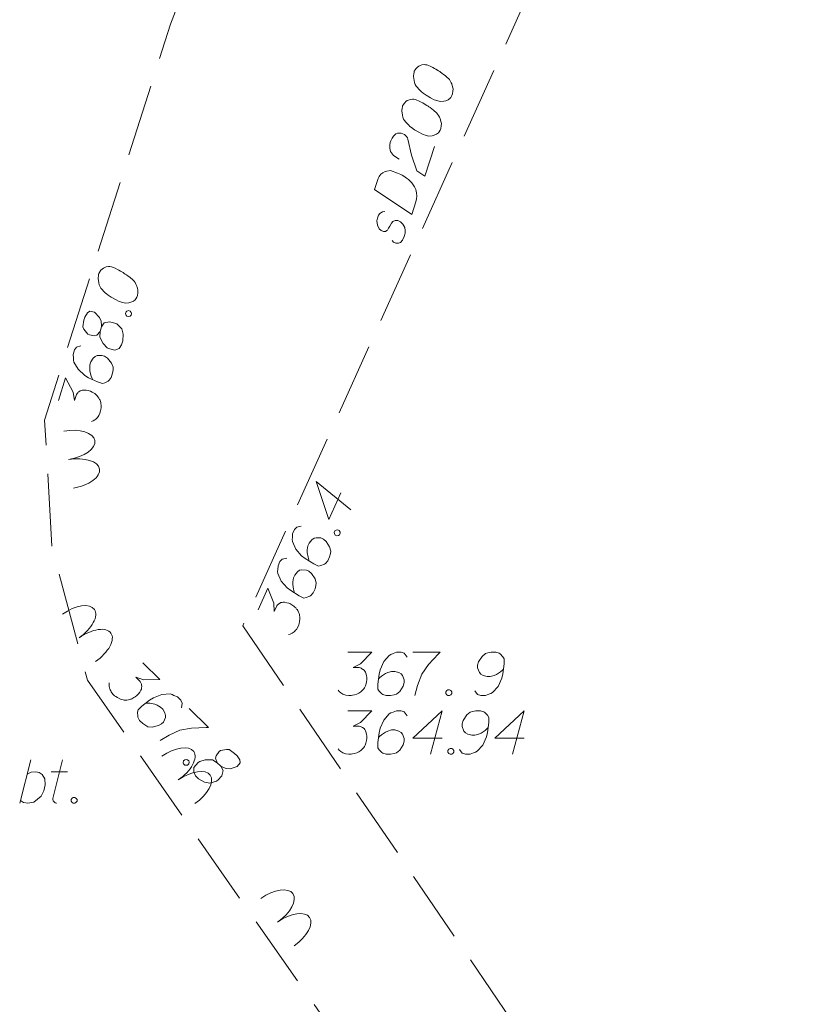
# Model space of a CAD drawing. Header units: metres. Extents: x 5555129 to 5556676, y 5635595 to 5636517.
# Tile 229 of 256: x 5556429 to 5556443, y 5636039 to 5636056. Entities that reach past the tile are written whole.
import ezdxf

# ---------------------------------------------------------------- set-up
doc = ezdxf.new("R2010")
doc.units = ezdxf.units.M
doc.header["$MEASUREMENT"] = 0
doc.linetypes.add('L_0_05', pattern=[1.75, 1.25, -0.5])
doc.layers.add('#digitalizacja', color=7, linetype='Continuous', lineweight=18)
doc.layers.add('#skartowane', color=7, linetype='Continuous', lineweight=18)

# ---------------------------------------------------------------- blocks, each defined once
blk = doc.blocks.new('*U1815')
at = {"layer": '#skartowane', "color": 7, "linetype": 'ByBlock', "lineweight": 18}
blk.add_line((5555314.919, 5636284.219), (5555315.114, 5636284.969), dxfattribs=at)
at = {"layer": '#skartowane', "color": 7, "linetype": 'ByBlock', "lineweight": 18, "flags": 128}
blk.add_lwpolyline([(5555315.049, 5636284.721), (5555315.12, 5636284.756), (5555315.196, 5636284.762), (5555315.255, 5636284.75), (5555315.309, 5636284.715), (5555315.356, 5636284.638), (5555315.362, 5636284.538), (5555315.338, 5636284.431), (5555315.291, 5636284.343), (5555315.161, 5636284.236), (5555315.061, 5636284.219), (5555314.984, 5636284.23), (5555314.931, 5636284.266)], dxfattribs=at)
blk = doc.blocks.new('*U1816')
at = {"layer": '#skartowane', "color": 7, "linetype": 'ByBlock', "lineweight": 18}
for p, q in [((5555315.492, 5636284.301), (5555315.657, 5636284.969)), ((5555315.462, 5636284.762), (5555315.746, 5636284.762))]:
    blk.add_line(p, q, dxfattribs=at)
at = {"layer": '#skartowane', "color": 7, "linetype": 'ByBlock', "lineweight": 18, "flags": 128}
blk.add_lwpolyline([(5555315.556, 5636284.218), (5555315.549, 5636284.22), (5555315.541, 5636284.223), (5555315.534, 5636284.226), (5555315.527, 5636284.23), (5555315.52, 5636284.235), (5555315.514, 5636284.24), (5555315.509, 5636284.247), (5555315.504, 5636284.253), (5555315.5, 5636284.26), (5555315.497, 5636284.268), (5555315.494, 5636284.275), (5555315.493, 5636284.283), (5555315.492, 5636284.291), (5555315.492, 5636284.299), (5555315.493, 5636284.307)], dxfattribs=at)

msp = doc.modelspace()

# ---------------------------------------------------------------- linework, layer by layer
at = {"layer": '#digitalizacja', "color": 36, "linetype": 'Continuous', "lineweight": 18, "true_color": 0x7d3300, "flags": 128}
for points in [[(5556436.32015, 5636055.19185), (5556436.31637, 5636055.18066), (5556436.31067, 5636055.14519), (5556436.30866, 5636055.12094), (5556436.30865, 5636055.10229), (5556436.31037, 5636055.0705), (5556436.31577, 5636055.03127), (5556436.32317, 5636054.99766), (5556436.33608, 5636054.96208), (5556436.3528, 5636054.93778), (5556436.37505, 5636054.91152), (5556436.39741, 5636054.88532), (5556436.42529, 5636054.85715), (5556436.44389, 5636054.8384), (5556436.47368, 5636054.81587), (5556436.52397, 5636054.78024), (5556436.60216, 5636054.73507), (5556436.66551, 5636054.70121), (5556436.7271, 5636054.6804), (5556436.77376, 5636054.67092), (5556436.83163, 5636054.6763), (5556436.8653, 5636054.68358), (5556436.90833, 5636054.70026), (5556436.94205, 5636054.72627), (5556436.95325, 5636054.74113), (5556436.97023, 5636054.77279), (5556436.97969, 5636054.80081), (5556436.98918, 5636054.84747), (5556436.9912, 5636054.89037), (5556436.98392, 5636054.92404), (5556436.96912, 5636054.97262), (5556436.95807, 5636054.9951), (5556436.94325, 5636055.02504), (5556436.92653, 5636055.04934), (5556436.91348, 5636055.06622), (5556436.88933, 5636055.08684), (5556436.88004, 5636055.09626), (5556436.85581, 5636055.11691), (5556436.82602, 5636055.13944), (5556436.79623, 5636055.16197), (5556436.77573, 5636055.17508), (5556436.76089, 5636055.18637), (5556436.74039, 5636055.19948), (5556436.69378, 5636055.2277), (5556436.66775, 5636055.24277), (5556436.64161, 5636055.25778), (5556436.6044, 5636055.27664), (5556436.55588, 5636055.29921), (5556436.53914, 5636055.30487), (5556436.51488, 5636055.30688), (5556436.4906, 5636055.3088), (5556436.45138, 5636055.3034), (5556436.42332, 5636055.29413), (5556436.40083, 5636055.28307), (5556436.37653, 5636055.26635), (5556436.35779, 5636055.24775), (5556436.34646, 5636055.23283), (5556436.33526, 5636055.21796), (5556436.32015, 5636055.19185)], [(5556436.11795, 5636054.59328), (5556436.11417, 5636054.58209), (5556436.10847, 5636054.54662), (5556436.10646, 5636054.52236), (5556436.10644, 5636054.50372), (5556436.10817, 5636054.47192), (5556436.11357, 5636054.4327), (5556436.12096, 5636054.39909), (5556436.13387, 5636054.36351), (5556436.1506, 5636054.33921), (5556436.17284, 5636054.31295), (5556436.1952, 5636054.28674), (5556436.22309, 5636054.25858), (5556436.24168, 5636054.23983), (5556436.27147, 5636054.2173), (5556436.32176, 5636054.18166), (5556436.39995, 5636054.1365), (5556436.46331, 5636054.10263), (5556436.52489, 5636054.08183), (5556436.57155, 5636054.07235), (5556436.62942, 5636054.07773), (5556436.66309, 5636054.08501), (5556436.70612, 5636054.10168), (5556436.73984, 5636054.12769), (5556436.75105, 5636054.14256), (5556436.76802, 5636054.17422), (5556436.77749, 5636054.20224), (5556436.78697, 5636054.2489), (5556436.789, 5636054.29179), (5556436.78172, 5636054.32547), (5556436.76692, 5636054.37405), (5556436.75586, 5636054.39653), (5556436.74104, 5636054.42647), (5556436.72432, 5636054.45077), (5556436.71127, 5636054.46764), (5556436.68712, 5636054.48827), (5556436.67784, 5636054.49768), (5556436.6536, 5636054.51834), (5556436.62381, 5636054.54087), (5556436.59403, 5636054.56339), (5556436.57352, 5636054.5765), (5556436.55869, 5636054.5878), (5556436.53819, 5636054.60091), (5556436.49157, 5636054.62912), (5556436.46555, 5636054.64419), (5556436.43941, 5636054.65921), (5556436.40219, 5636054.67806), (5556436.35367, 5636054.70064), (5556436.33693, 5636054.70629), (5556436.31268, 5636054.7083), (5556436.2884, 5636054.71022), (5556436.24917, 5636054.70482), (5556436.22111, 5636054.69555), (5556436.19863, 5636054.6845), (5556436.17433, 5636054.66778), (5556436.15558, 5636054.64918), (5556436.14426, 5636054.63425), (5556436.13305, 5636054.61939), (5556436.11795, 5636054.59328)], [(5556436.05637, 5636053.67295), (5556435.95955, 5636053.73677), (5556435.90754, 5636053.80421), (5556435.89654, 5636053.86406), (5556435.8968, 5636053.92003), (5556435.9044, 5636053.96114), (5556435.91384, 5636053.98907), (5556435.9365, 5636054.03756), (5556435.95903, 5636054.06734), (5556435.97024, 5636054.08221), (5556435.9984, 5636054.11009), (5556436.02646, 5636054.11936), (5556436.05262, 5636054.12299), (5556436.07124, 5636054.12288), (5556436.09552, 5636054.12096), (5556436.12354, 5636054.1115), (5556436.14956, 5636054.09643), (5556436.16451, 5636054.08519), (5556436.18311, 5636054.06644), (5556436.19981, 5636054.04205), (5556436.21089, 5636054.01966), (5556436.2733, 5636053.74298), (5556436.3618, 5636053.47004), (5556436.49966, 5636053.37979), (5556436.67165, 5636053.88894)], [(5556435.62848, 5636053.14433), (5556435.69273, 5636053.33455), (5556435.71162, 5636053.37185), (5556435.72282, 5636053.38671), (5556435.74348, 5636053.41095), (5556435.76032, 5636053.42391), (5556435.77719, 5636053.43696), (5556435.81464, 5636053.45542), (5556435.84271, 5636053.46469), (5556435.90809, 5636053.47372), (5556436.03117, 5636053.43214), (5556436.08524, 5636053.40769), (5556436.11126, 5636053.39262), (5556436.1374, 5636053.3776), (5556436.16343, 5636053.36253), (5556436.18767, 5636053.34188), (5556436.21745, 5636053.31935), (5556436.2602, 5636053.27997), (5556436.2788, 5636053.26123), (5556436.32526, 5636053.19567), (5556436.34562, 5636053.14521), (5556436.35843, 5636053.09102), (5556436.36378, 5636053.03306), (5556436.35985, 5636052.98453), (5556436.34849, 5636052.93231), (5556436.27477, 5636052.71408), (5556435.62848, 5636053.14433)], [(5556435.81183, 5636052.76456), (5556435.76703, 5636052.76094), (5556435.7258, 5636052.73129), (5556435.70327, 5636052.7015), (5556435.6807, 5636052.65298), (5556435.67113, 5636052.60635), (5556435.68202, 5636052.52788), (5556435.71166, 5636052.468), (5556435.74521, 5636052.43802), (5556435.78806, 5636052.41726), (5556435.81977, 5636052.41901), (5556435.84415, 5636052.43571), (5556435.85348, 5636052.44502), (5556435.87601, 5636052.47481), (5556435.89489, 5636052.51211), (5556435.92498, 5636052.56428), (5556435.94751, 5636052.59406), (5556435.99051, 5636052.61065), (5556436.03341, 5636052.60863), (5556436.08193, 5636052.58605), (5556436.11913, 5636052.54856), (5556436.15432, 5636052.4868), (5556436.16345, 5636052.44004), (5556436.15952, 5636052.3915), (5556436.14626, 5636052.33365), (5556436.11794, 5636052.26842), (5556436.08044, 5636052.23123), (5556436.04496, 5636052.21828), (5556436.00197, 5636052.22034), (5556435.96285, 5636052.23355), (5556435.93497, 5636052.26172)], [(5556435.17239, 5636045.13778), (5556435.58575, 5636045.13778), (5556435.39083, 5636044.93701), (5556435.26092, 5636044.872), (5556435.36721, 5636044.872), (5556435.39083, 5636044.86614), (5556435.40265, 5636044.86019), (5556435.41446, 5636044.85433), (5556435.42627, 5636044.84838), (5556435.44989, 5636044.83071), (5556435.4617, 5636044.81295), (5556435.47351, 5636044.79528), (5556435.47946, 5636044.77752), (5556435.49127, 5636044.73623), (5556435.49713, 5636044.7008), (5556435.49713, 5636044.68304), (5556435.49713, 5636044.65942), (5556435.49127, 5636044.62399), (5556435.48532, 5636044.60037), (5556435.47946, 5636044.57675), (5556435.47351, 5636044.55908), (5556435.46765, 5636044.54727), (5556435.4617, 5636044.53545), (5556435.45584, 5636044.52364), (5556435.44403, 5636044.50588), (5556435.42627, 5636044.48226), (5556435.4086, 5636044.46459), (5556435.39679, 5636044.45278), (5556435.37902, 5636044.44097), (5556435.36135, 5636044.42916), (5556435.33773, 5636044.41735), (5556435.32592, 5636044.4114), (5556435.28454, 5636044.39959), (5556435.24911, 5636044.39373), (5556435.22549, 5636044.38778), (5556435.1842, 5636044.38778), (5556435.13696, 5636044.39373), (5556435.1192, 5636044.39959), (5556435.10153, 5636044.40554), (5556435.08377, 5636044.4114), (5556435.0661, 5636044.42321), (5556435.04834, 5636044.43502), (5556435.01886, 5636044.45864), (5556435.00109, 5636044.48226)], [(5556436.19394, 5636045.05511), (5556436.14669, 5636045.12002), (5556436.09359, 5636045.13778), (5556436.01092, 5636045.13778), (5556435.95187, 5636045.11416), (5556435.91644, 5636045.10235), (5556435.88687, 5636045.08459), (5556435.79239, 5636044.9783), (5556435.72747, 5636044.83657), (5556435.70971, 5636044.75985), (5556435.68609, 5636044.58856), (5556435.68609, 5636044.50002), (5556435.70971, 5636044.46459), (5556435.75695, 5636044.41735), (5556435.77472, 5636044.40554), (5556435.83377, 5636044.38778), (5556435.91049, 5636044.38778), (5556435.96954, 5636044.39959), (5556436.01092, 5636044.4114), (5556436.06997, 5636044.45864), (5556436.12902, 5636044.55312), (5556436.14669, 5636044.61218), (5556436.14669, 5636044.65942), (5556436.11721, 5636044.73623), (5556436.09359, 5636044.76571), (5556436.05221, 5636044.78933), (5556435.98135, 5636044.80709), (5556435.92825, 5636044.80709), (5556435.86325, 5636044.78933), (5556435.82196, 5636044.77166), (5556435.75109, 5636044.72442), (5556435.71566, 5636044.69485), (5556435.6979, 5636044.67718)], [(5556436.29428, 5636045.13778), (5556436.76669, 5636045.13778), (5556436.73721, 5636045.10821), (5556436.56591, 5636044.92519), (5556436.44781, 5636044.75985), (5556436.37695, 5636044.56493), (5556436.32971, 5636044.38778)], [(5556437.36892, 5636044.47045), (5556437.41616, 5636044.40554), (5556437.46936, 5636044.38778), (5556437.55203, 5636044.38778), (5556437.61108, 5636044.4114), (5556437.64651, 5636044.42321), (5556437.67599, 5636044.44097), (5556437.77047, 5636044.54727), (5556437.83548, 5636044.68899), (5556437.85315, 5636044.76571), (5556437.87677, 5636044.93701), (5556437.87677, 5636045.02554), (5556437.85315, 5636045.06097), (5556437.8059, 5636045.10821), (5556437.78823, 5636045.12002), (5556437.72918, 5636045.13778), (5556437.65237, 5636045.13778), (5556437.59332, 5636045.12597), (5556437.55203, 5636045.11416), (5556437.49298, 5636045.06692), (5556437.43393, 5636044.97244), (5556437.41616, 5636044.91338), (5556437.41616, 5636044.86614), (5556437.44574, 5636044.78933), (5556437.46936, 5636044.75985), (5556437.51065, 5636044.73623), (5556437.58151, 5636044.71847), (5556437.6347, 5636044.71847), (5556437.69961, 5636044.73623), (5556437.74099, 5636044.7539), (5556437.81186, 5636044.80114), (5556437.84729, 5636044.83071), (5556437.86496, 5636044.84838)], [(5556436.90246, 5636044.48821), (5556436.93203, 5636044.48821), (5556436.9497, 5636044.4764), (5556436.96746, 5636044.45278), (5556436.96746, 5636044.42321), (5556436.9497, 5636044.39959), (5556436.93203, 5636044.38778), (5556436.90246, 5636044.38778), (5556436.88479, 5636044.39959), (5556436.86703, 5636044.42321), (5556436.86703, 5636044.45278), (5556436.88479, 5636044.4764), (5556436.90246, 5636044.48821)], [(5556435.17239, 5636044.12363), (5556435.58575, 5636044.12363), (5556435.39083, 5636043.92286), (5556435.26092, 5636043.85786), (5556435.36721, 5636043.85786), (5556435.39083, 5636043.852), (5556435.40265, 5636043.84605), (5556435.41446, 5636043.84019), (5556435.42627, 5636043.83424), (5556435.44989, 5636043.81657), (5556435.4617, 5636043.79881), (5556435.47351, 5636043.78114), (5556435.47946, 5636043.76337), (5556435.49127, 5636043.72208), (5556435.49713, 5636043.68665), (5556435.49713, 5636043.66889), (5556435.49713, 5636043.64527), (5556435.49127, 5636043.60984), (5556435.48532, 5636043.58622), (5556435.47946, 5636043.5626), (5556435.47351, 5636043.54493), (5556435.46765, 5636043.53312), (5556435.4617, 5636043.52131), (5556435.45584, 5636043.5095), (5556435.44403, 5636043.49174), (5556435.42627, 5636043.46812), (5556435.4086, 5636043.45045), (5556435.39679, 5636043.43864), (5556435.37902, 5636043.42683), (5556435.36135, 5636043.41502), (5556435.33773, 5636043.40321), (5556435.32592, 5636043.39725), (5556435.28454, 5636043.38544), (5556435.24911, 5636043.37959), (5556435.22549, 5636043.37363), (5556435.1842, 5636043.37363), (5556435.13696, 5636043.37959), (5556435.1192, 5636043.38544), (5556435.10153, 5636043.3914), (5556435.08377, 5636043.39725), (5556435.0661, 5636043.40907), (5556435.04834, 5636043.42088), (5556435.01886, 5636043.4445), (5556435.00109, 5636043.46812)], [(5556436.19394, 5636044.04096), (5556436.14669, 5636044.10587), (5556436.09359, 5636044.12363), (5556436.01092, 5636044.12363), (5556435.95187, 5636044.10001), (5556435.91644, 5636044.0882), (5556435.88687, 5636044.07044), (5556435.79239, 5636043.96415), (5556435.72747, 5636043.82243), (5556435.70971, 5636043.7457), (5556435.68609, 5636043.57441), (5556435.68609, 5636043.48588), (5556435.70971, 5636043.45045), (5556435.75695, 5636043.40321), (5556435.77472, 5636043.3914), (5556435.83377, 5636043.37363), (5556435.91049, 5636043.37363), (5556435.96954, 5636043.38544), (5556436.01092, 5636043.39725), (5556436.06997, 5636043.4445), (5556436.12902, 5636043.53898), (5556436.14669, 5636043.59803), (5556436.14669, 5636043.64527), (5556436.11721, 5636043.72208), (5556436.09359, 5636043.75156), (5556436.05221, 5636043.77518), (5556435.98135, 5636043.79295), (5556435.92825, 5636043.79295), (5556435.86325, 5636043.77518), (5556435.82196, 5636043.75751), (5556435.75109, 5636043.71027), (5556435.71566, 5636043.6807), (5556435.6979, 5636043.66303)], [(5556436.80212, 5636043.65122), (5556436.29428, 5636043.65122), (5556436.80212, 5636044.12363), (5556436.60135, 5636043.37363)], [(5556437.10324, 5636043.45631), (5556437.15048, 5636043.3914), (5556437.20367, 5636043.37363), (5556437.28634, 5636043.37363), (5556437.34539, 5636043.39725), (5556437.38083, 5636043.40907), (5556437.41031, 5636043.42683), (5556437.50479, 5636043.53312), (5556437.56979, 5636043.67484), (5556437.58746, 5636043.75156), (5556437.61108, 5636043.92286), (5556437.61108, 5636044.01139), (5556437.58746, 5636044.04682), (5556437.54022, 5636044.09406), (5556437.52255, 5636044.10587), (5556437.4635, 5636044.12363), (5556437.38668, 5636044.12363), (5556437.32763, 5636044.11182), (5556437.28634, 5636044.10001), (5556437.22729, 5636044.05277), (5556437.16824, 5636043.95829), (5556437.15048, 5636043.89924), (5556437.15048, 5636043.852), (5556437.18005, 5636043.77518), (5556437.20367, 5636043.7457), (5556437.24496, 5636043.72208), (5556437.31582, 5636043.70432), (5556437.36901, 5636043.70432), (5556437.43393, 5636043.72208), (5556437.47531, 5636043.73975), (5556437.54617, 5636043.78699), (5556437.5816, 5636043.81657), (5556437.59927, 5636043.83424)], [(5556438.21927, 5636043.65122), (5556437.71142, 5636043.65122), (5556438.21927, 5636044.12363), (5556438.01849, 5636043.37363)], [(5556436.93789, 5636043.47407), (5556436.96746, 5636043.47407), (5556436.98513, 5636043.46226), (5556437.0029, 5636043.43864), (5556437.0029, 5636043.40907), (5556436.98513, 5636043.38544), (5556436.96746, 5636043.37363), (5556436.93789, 5636043.37363), (5556436.92022, 5636043.38544), (5556436.90246, 5636043.40907), (5556436.90246, 5636043.43864), (5556436.92022, 5636043.46226), (5556436.93789, 5636043.47407)]]:
    msp.add_lwpolyline(points, dxfattribs=at)
at = {"layer": '#skartowane', "color": 7, "linetype": 'L_0_05', "lineweight": 18, "flags": 128}
msp.add_lwpolyline([(5556433.35154, 5636045.59743), (5556440.88154, 5636034.54743), (5556442.93154, 5636028.77743), (5556437.82154, 5636034.40743), (5556430.66154, 5636044.65743), (5556430.05154, 5636046.93743), (5556429.92154, 5636049.15743), (5556432.10154, 5636056.00743), (5556437.09154, 5636069.26743), (5556440.39154, 5636068.09743), (5556438.27154, 5636056.47743), (5556433.35154, 5636045.59743)], close=True, dxfattribs=at)
at = {"layer": '#skartowane', "color": 7, "linetype": 'Continuous', "lineweight": 18, "flags": 128}
for points in [[(5556430.86048, 5636051.69287), (5556430.8569, 5636051.68162), (5556430.85182, 5636051.64605), (5556430.85024, 5636051.62177), (5556430.85056, 5636051.60312), (5556430.85284, 5636051.57136), (5556430.85893, 5636051.53224), (5556430.86692, 5636051.49876), (5556430.88046, 5636051.46342), (5556430.89761, 5636051.43942), (5556430.92031, 5636051.41356), (5556430.94313, 5636051.38775), (5556430.97151, 5636051.36008), (5556430.99044, 5636051.34166), (5556431.02062, 5636051.31967), (5556431.07153, 5636051.28492), (5556431.15051, 5636051.24115), (5556431.21445, 5636051.2084), (5556431.27639, 5636051.18869), (5556431.32321, 5636051.18003), (5556431.38098, 5636051.18644), (5556431.41451, 5636051.19431), (5556431.45724, 5636051.21174), (5556431.4905, 5636051.23834), (5556431.50144, 5636051.2534), (5556431.51785, 5636051.28536), (5556431.52682, 5636051.31354), (5556431.53548, 5636051.36036), (5556431.53674, 5636051.40329), (5556431.52887, 5636051.43683), (5556431.51322, 5636051.48514), (5556431.50177, 5636051.50742), (5556431.48642, 5636051.53709), (5556431.46927, 5636051.5611), (5556431.45593, 5636051.57774), (5556431.43142, 5636051.59793), (5556431.42197, 5636051.60718), (5556431.39737, 5636051.6274), (5556431.36719, 5636051.6494), (5556431.33701, 5636051.6714), (5556431.31628, 5636051.68415), (5556431.30125, 5636051.69518), (5556431.28051, 5636051.70792), (5556431.23341, 5636051.73531), (5556431.20712, 5636051.74992), (5556431.18072, 5636051.76447), (5556431.14318, 5636051.78266), (5556431.09427, 5636051.80438), (5556431.07743, 5636051.80974), (5556431.05315, 5636051.81132), (5556431.02883, 5636051.81281), (5556430.98971, 5636051.80672), (5556430.96182, 5636051.79696), (5556430.93953, 5636051.7855), (5556430.91553, 5636051.76835), (5556430.89712, 5636051.74943), (5556430.88606, 5636051.73431), (5556430.87512, 5636051.71925), (5556430.86048, 5636051.69287)], [(5556430.88171, 5636050.68845), (5556430.90678, 5636050.76723), (5556430.90827, 5636050.79154), (5556430.90167, 5636050.86801), (5556430.87278, 5636050.93302), (5556430.78373, 5636051.02333), (5556430.70315, 5636051.04273), (5556430.66253, 5636051.01233), (5556430.62054, 5636050.93893), (5556430.60263, 5636050.88266), (5556430.58552, 5636050.77032), (5556430.60286, 5636050.72762), (5556430.6694, 5636050.64447), (5556430.69572, 5636050.62995), (5556430.78375, 5636050.61432), (5556430.82468, 5636050.62609), (5556430.88171, 5636050.68845), (5556430.87556, 5636050.59125), (5556430.93307, 5636050.48004), (5556431.0032, 5636050.40815), (5556431.02948, 5636050.39354), (5556431.13825, 5636050.36517), (5556431.21062, 5636050.39786), (5556431.25462, 5636050.45823), (5556431.27611, 5636050.52575), (5556431.28197, 5636050.64168), (5556431.25644, 5636050.73656), (5556431.17126, 5636050.81939), (5556431.1393, 5636050.83581), (5556431.04746, 5636050.85879), (5556430.95436, 5636050.83885), (5556430.90678, 5636050.76723)], [(5556431.32186, 5636051.0007), (5556431.33083, 5636051.02888), (5556431.34745, 5636051.04214), (5556431.37534, 5636051.0519), (5556431.40352, 5636051.04293), (5556431.42064, 5636051.01884), (5556431.42654, 5636050.99842), (5556431.41757, 5636050.97025), (5556431.40096, 5636050.95699), (5556431.37306, 5636050.94723), (5556431.34488, 5636050.9562), (5556431.32776, 5636050.98028), (5556431.32186, 5636051.0007)], [(5556430.54889, 5636050.44119), (5556430.47271, 5636050.41586), (5556430.43968, 5636050.37064), (5556430.41461, 5636050.29186), (5556430.41921, 5636050.22843), (5556430.41972, 5636050.19109), (5556430.42768, 5636050.15752), (5556430.50031, 5636050.03525), (5556430.61568, 5636049.93042), (5556430.6834, 5636049.89023), (5556430.83946, 5636049.81577), (5556430.92383, 5636049.78893), (5556430.96475, 5636049.80069), (5556431.02409, 5636049.83138), (5556431.04073, 5636049.84472), (5556431.07557, 5636049.89561), (5556431.09883, 5636049.96872), (5556431.10549, 5636050.02857), (5556431.10678, 5636050.07158), (5556431.07967, 5636050.14218), (5556431.00755, 5636050.2271), (5556430.95664, 5636050.26185), (5556430.91162, 5636050.27617), (5556430.82949, 5636050.27138), (5556430.79423, 5636050.25781), (5556430.75917, 5636050.22554), (5556430.72076, 5636050.1634), (5556430.70465, 5636050.1128), (5556430.70187, 5636050.04547), (5556430.70618, 5636050.00077), (5556430.72971, 5636049.91892), (5556430.74714, 5636049.87619), (5556430.75859, 5636049.8539)], [(5556430.16032, 5636049.49282), (5556430.28567, 5636049.88672), (5556430.41788, 5636049.64009), (5556430.44043, 5636049.49658), (5556430.47266, 5636049.59787), (5556430.48541, 5636049.6186), (5556430.49466, 5636049.62805), (5556430.50382, 5636049.63753), (5556430.51308, 5636049.64698), (5556430.53708, 5636049.66413), (5556430.55758, 5636049.67), (5556430.578, 5636049.67589), (5556430.59673, 5636049.67618), (5556430.63966, 5636049.67491), (5556430.6752, 5636049.66975), (5556430.69212, 5636049.66436), (5556430.71463, 5636049.6572), (5556430.74662, 5636049.64087), (5556430.76732, 5636049.62804), (5556430.78805, 5636049.61529), (5556430.80309, 5636049.60426), (5556430.81256, 5636049.59509), (5556430.82201, 5636049.58584), (5556430.83149, 5636049.57668), (5556430.84483, 5636049.56004), (5556430.86195, 5636049.53595), (5556430.87343, 5636049.51375), (5556430.88111, 5636049.49892), (5556430.88697, 5636049.47841), (5556430.89287, 5636049.45799), (5556430.89696, 5636049.4319), (5556430.89905, 5636049.41884), (5556430.89775, 5636049.37583), (5556430.89259, 5636049.34029), (5556430.8911, 5636049.31598), (5556430.87858, 5636049.27663), (5556430.85858, 5636049.23342), (5556430.84761, 5636049.21827), (5556430.83658, 5636049.20324), (5556430.82561, 5636049.18809), (5556430.809, 5636049.17483), (5556430.79236, 5636049.16149), (5556430.76091, 5636049.14056), (5556430.73302, 5636049.1308)], [(5556435.05122, 5636047.8984), (5556434.84197, 5636047.43567), (5556434.62077, 5636048.09305), (5556435.22142, 5636047.60108)], [(5556434.36278, 5636047.32188), (5556434.28417, 5636047.30558), (5556434.24611, 5636047.26452), (5556434.21204, 5636047.18919), (5556434.20923, 5636047.12565), (5556434.2054, 5636047.0885), (5556434.2094, 5636047.05424), (5556434.26732, 5636046.92435), (5556434.3697, 5636046.80681), (5556434.43229, 5636046.75902), (5556434.57864, 5636046.66692), (5556434.6593, 5636046.63044), (5556434.70132, 5636046.63736), (5556434.76383, 5636046.66094), (5556434.78191, 5636046.67226), (5556434.82242, 5636046.71875), (5556434.85404, 5636046.78865), (5556434.86761, 5636046.84733), (5556434.8739, 5636046.8899), (5556434.85518, 5636046.96317), (5556434.79342, 5636047.0559), (5556434.7469, 5636047.09634), (5556434.70385, 5636047.1158), (5556434.62172, 5636047.12059), (5556434.58513, 5636047.11121), (5556434.54655, 5636047.08324), (5556434.50117, 5636047.02599), (5556434.47929, 5636046.97761), (5556434.46869, 5636046.91106), (5556434.46778, 5636046.86616), (5556434.48163, 5636046.78213), (5556434.49397, 5636046.73766), (5556434.50275, 5636046.71419)], [(5556434.93526, 5636047.21201), (5556434.94744, 5636047.23896), (5556434.96548, 5636047.25019), (5556434.99433, 5636047.25664), (5556435.02127, 5636047.24446), (5556435.03547, 5636047.21854), (5556435.03895, 5636047.19758), (5556435.02677, 5636047.17063), (5556435.00873, 5636047.1594), (5556434.97989, 5636047.15295), (5556434.95294, 5636047.16513), (5556434.93874, 5636047.19105), (5556434.93526, 5636047.21201)], [(5556434.11219, 5636046.76773), (5556434.03358, 5636046.75143), (5556433.99551, 5636046.71036), (5556433.96145, 5636046.63503), (5556433.95864, 5636046.57149), (5556433.9548, 5636046.53434), (5556433.9588, 5636046.50008), (5556434.01672, 5636046.3702), (5556434.11911, 5636046.25266), (5556434.1817, 5636046.20486), (5556434.32804, 5636046.11276), (5556434.40871, 5636046.07628), (5556434.45073, 5636046.0832), (5556434.51324, 5636046.10678), (5556434.53132, 5636046.1181), (5556434.57183, 5636046.16459), (5556434.60344, 5636046.23449), (5556434.61701, 5636046.29317), (5556434.6233, 5636046.33574), (5556434.60459, 5636046.40901), (5556434.54283, 5636046.50175), (5556434.49631, 5636046.54218), (5556434.45326, 5636046.56164), (5556434.37113, 5636046.56643), (5556434.33453, 5636046.55705), (5556434.29596, 5636046.52908), (5556434.25058, 5636046.47183), (5556434.2287, 5636046.42345), (5556434.2181, 5636046.3569), (5556434.21718, 5636046.312), (5556434.23103, 5636046.22797), (5556434.24338, 5636046.1835), (5556434.25216, 5636046.16004)], [(5556433.61594, 5636045.87099), (5556433.78626, 5636046.24763), (5556433.88889, 5636045.9873), (5556433.89459, 5636045.84215), (5556433.93839, 5636045.939), (5556433.95346, 5636045.95811), (5556433.96375, 5636045.96641), (5556433.97395, 5636045.97476), (5556433.98424, 5636045.98307), (5556434.01007, 5636045.99731), (5556434.03112, 5636046.00076), (5556434.05209, 5636046.00424), (5556434.07072, 5636046.00234), (5556434.11321, 5636045.99609), (5556434.14791, 5636045.98683), (5556434.16409, 5636045.97951), (5556434.18562, 5636045.96978), (5556434.21549, 5636045.94984), (5556434.23456, 5636045.93469), (5556434.25366, 5636045.91961), (5556434.26731, 5636045.90691), (5556434.27566, 5636045.89671), (5556434.28397, 5636045.88642), (5556434.29232, 5636045.87621), (5556434.30363, 5636045.85813), (5556434.31784, 5636045.83222), (5556434.32666, 5636045.80884), (5556434.33255, 5636045.79321), (5556434.33599, 5636045.77216), (5556434.33947, 5636045.75119), (5556434.3405, 5636045.7248), (5556434.34106, 5636045.71159), (5556434.33477, 5636045.66902), (5556434.32551, 5636045.63432), (5556434.3212, 5636045.61035), (5556434.30419, 5636045.57272), (5556434.2793, 5636045.53213), (5556434.26664, 5636045.51836), (5556434.25394, 5636045.50471), (5556434.24128, 5636045.49095), (5556434.22324, 5636045.47971), (5556434.20516, 5636045.46839), (5556434.17149, 5636045.45127), (5556434.14265, 5636045.44481)], [(5556431.62349, 5636044.95635), (5556431.91736, 5636044.66565), (5556431.63759, 5636044.65999), (5556431.49952, 5636044.70514), (5556431.57508, 5636044.63039), (5556431.58775, 5636044.60961), (5556431.59197, 5636044.59707), (5556431.59624, 5636044.5846), (5556431.60045, 5636044.57207), (5556431.60482, 5636044.54289), (5556431.60072, 5636044.52196), (5556431.59669, 5636044.50109), (5556431.58843, 5636044.48428), (5556431.56779, 5636044.44662), (5556431.54704, 5636044.41731), (5556431.53455, 5636044.40468), (5556431.51794, 5636044.38789), (5556431.48885, 5636044.36682), (5556431.46801, 5636044.35422), (5556431.44723, 5636044.34155), (5556431.43058, 5636044.33317), (5556431.4181, 5636044.32889), (5556431.40557, 5636044.32468), (5556431.3931, 5636044.32041), (5556431.37221, 5636044.31609), (5556431.34297, 5636044.31178), (5556431.31798, 5636044.31165), (5556431.30128, 5636044.31156), (5556431.28035, 5636044.31565), (5556431.25948, 5636044.31968), (5556431.23438, 5636044.3279), (5556431.2218, 5636044.33197), (5556431.18408, 5636044.35268), (5556431.15477, 5636044.37343), (5556431.13379, 5636044.38581), (5556431.10443, 5636044.41485), (5556431.07503, 5636044.45231), (5556431.06653, 5636044.46896), (5556431.05815, 5636044.48562), (5556431.04965, 5636044.50228), (5556431.04539, 5636044.5231), (5556431.04107, 5636044.54399), (5556431.03672, 5636044.58151), (5556431.04071, 5636044.61079)], [(5556432.29159, 5636044.17915), (5556432.30365, 5636044.25852), (5556432.2784, 5636044.30849), (5556432.21962, 5636044.36663), (5556432.16103, 5636044.39137), (5556432.12753, 5636044.40789), (5556432.09402, 5636044.41606), (5556431.9521, 5636044.40694), (5556431.80628, 5636044.35184), (5556431.7397, 5636044.30979), (5556431.60244, 5636044.20462), (5556431.54018, 5636044.14168), (5556431.53205, 5636044.09988), (5556431.53241, 5636044.03307), (5556431.53674, 5636044.01219), (5556431.56623, 5636043.95803), (5556431.62077, 5636043.90408), (5556431.67106, 5636043.87094), (5556431.70878, 5636043.85024), (5556431.78399, 5636043.84229), (5556431.89241, 5636043.86793), (5556431.9465, 5636043.89749), (5556431.97973, 5636043.93107), (5556432.01279, 5636044.00641), (5556432.01673, 5636044.04398), (5556432.00392, 5636044.08988), (5556431.96604, 5636044.15234), (5556431.92829, 5636044.18968), (5556431.86958, 5636044.22277), (5556431.8278, 5636044.23925), (5556431.7442, 5636044.2555), (5556431.69822, 5636044.25939), (5556431.67316, 5636044.25932)], [(5556432.42107, 5636044.16736), (5556432.75691, 5636043.83513), (5556432.71516, 5636043.83484), (5556432.46467, 5636043.82519), (5556432.26443, 5636043.7907), (5556432.07697, 5636043.70197), (5556431.9188, 5636043.60925)], [(5556432.91047, 5636043.22631), (5556432.96924, 5636043.16817), (5556432.99022, 5636043.15579), (5556433.06133, 5636043.12692), (5556433.13237, 5636043.12309), (5556433.25328, 5636043.16136), (5556433.30719, 5636043.22432), (5556433.29857, 5636043.27431), (5556433.25229, 5636043.34508), (5556433.21031, 5636043.38661), (5556433.11802, 5636043.45292), (5556433.0721, 5636043.45688), (5556432.96779, 5636043.43541), (5556432.9429, 5636043.41857), (5556432.88897, 5636043.34726), (5556432.88084, 5636043.30546), (5556432.91047, 5636043.22631), (5556432.82669, 5636043.27597), (5556432.70148, 5636043.27529), (5556432.60557, 5636043.24551), (5556432.58061, 5636043.22874), (5556432.5059, 5636043.14476), (5556432.50212, 5636043.06543), (5556432.53589, 5636042.9988), (5556432.58627, 5636042.94897), (5556432.68686, 5636042.89105), (5556432.78298, 5636042.87066), (5556432.89548, 5636042.90888), (5556432.92463, 5636042.92989), (5556432.98685, 5636043.00124), (5556433.0114, 5636043.09324), (5556432.96924, 5636043.16817)], [(5556432.39662, 5636043.27785), (5556432.41764, 5636043.25705), (5556432.4219, 5636043.23623), (5556432.41791, 5636043.20695), (5556432.39711, 5636043.18592), (5556432.36788, 5636043.18162), (5556432.34701, 5636043.18565), (5556432.32599, 5636043.20645), (5556432.32173, 5636043.22727), (5556432.32571, 5636043.25656), (5556432.34651, 5636043.27758), (5556432.37575, 5636043.28188), (5556432.39662, 5636043.27785)], [(5556430.41744, 5636042.62654), (5556430.44701, 5636042.62654), (5556430.46468, 5636042.61473), (5556430.48244, 5636042.59111), (5556430.48244, 5636042.56153), (5556430.46468, 5636042.53791), (5556430.44701, 5636042.5261), (5556430.41744, 5636042.5261), (5556430.39977, 5636042.53791), (5556430.38201, 5636042.56153), (5556430.38201, 5636042.59111), (5556430.39977, 5636042.61473), (5556430.41744, 5636042.62654)]]:
    msp.add_lwpolyline(points, dxfattribs=at)
at = {"layer": '#skartowane', "color": 96, "linetype": 'Continuous', "lineweight": 18, "extrusion": (0, 0, -1)}
for centre, major_axis, start_param in [((5556430.29744, 5636048.72039), (-0.49337, -0.08113), 1.57079633), ((5556430.37857, 5636048.22701), (-0.49337, -0.08113), 1.57079633), ((5556430.37383, 5636045.59319), (-0.4099, -0.28633), 1.57079633), ((5556430.66016, 5636045.18329), (-0.4099, -0.28633), 1.57079632), ((5556432.0918, 5636043.1338), (-0.4099, -0.28633), 1.57079633), ((5556432.37813, 5636042.7239), (-0.4099, -0.28633), 1.57079633), ((5556433.80977, 5636040.67442), (-0.4099, -0.28633), 1.57079633), ((5556434.0961, 5636040.26452), (-0.4099, -0.28633), 1.57079633)]:
    msp.add_ellipse(centre, major_axis=major_axis, ratio=0.5, start_param=start_param, end_param=3.14159265, dxfattribs=at)
at = {"layer": '#skartowane', "color": 96, "linetype": 'Continuous', "lineweight": 18}
for centre, major_axis, end_param in [((5556430.29744, 5636048.72039), (-0.49337, -0.08113), 3.14159265), ((5556430.37857, 5636048.22701), (-0.49337, -0.08113), 3.14159266), ((5556430.37383, 5636045.59319), (-0.4099, -0.28633), 3.14159266), ((5556430.66016, 5636045.18329), (-0.4099, -0.28633), 3.14159266), ((5556432.0918, 5636043.1338), (-0.4099, -0.28633), 3.14159266), ((5556432.37813, 5636042.7239), (-0.4099, -0.28633), 3.14159265), ((5556433.80977, 5636040.67442), (-0.4099, -0.28633), 3.14159265), ((5556434.0961, 5636040.26452), (-0.4099, -0.28633), 3.14159265)]:
    msp.add_ellipse(centre, major_axis=major_axis, ratio=0.5, start_param=1.57079633, end_param=end_param, dxfattribs=at)

# ---------------------------------------------------------------- block references
at = {"layer": '#skartowane', "color": 7, "linetype": 'Continuous', "lineweight": 18}
for name in ['*U1815', '*U1816']:
    msp.add_blockref(name, (1114.57154, -241.69257), dxfattribs=at)

doc.saveas('drawing.dxf')
